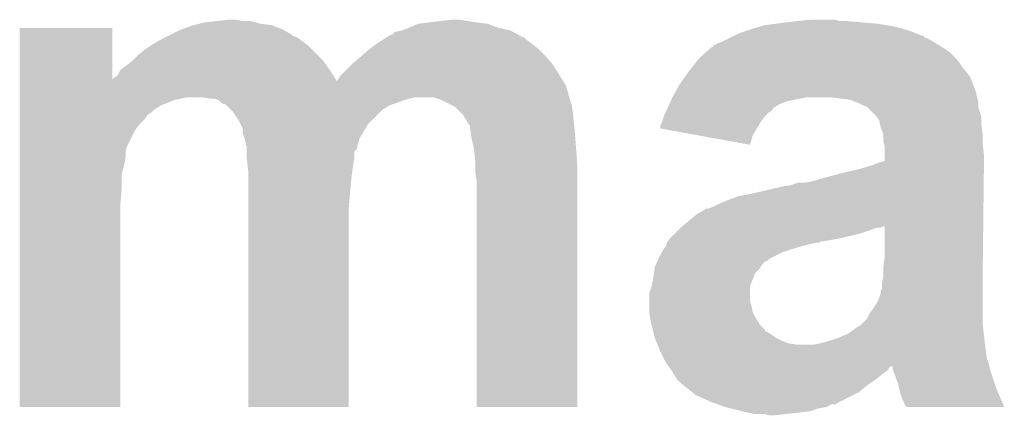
# Model space of a CAD drawing. Extents: x -1.3 to 24.2, y -3.9 to 53.4.
# Tile 39 of 41: x 15.5 to 17.4, y 48.6 to 49.4. Entities that reach past the tile are written whole.
import ezdxf

# ---------------------------------------------------------------- set-up
doc = ezdxf.new("R2010")
doc.units = 0
doc.layers.add('TPS_PRESSURE_CLICK_150PD_V1_007', color=14, linetype='CONTINUOUS')

msp = doc.modelspace()

# ---------------------------------------------------------------- linework, layer by layer
at = {"layer": 'TPS_PRESSURE_CLICK_150PD_V1_007'}
for points in [[(15.524498, 49.263336), (15.5245, 49.359798), (15.697238, 49.263336), (15.6972, 49.359798)], [(15.5245, 49.359798), (15.524502, 49.35982), (15.6972, 49.359798), (15.524502, 49.35982)], [(15.806416, 49.347118), (15.826742, 49.35728), (16.03248, 49.347118), (16.014702, 49.35728)], [(15.826742, 49.35728), (15.8496, 49.364898), (16.014702, 49.35728), (15.994384, 49.364898)], [(15.8496, 49.364898), (15.859764, 49.36744), (15.994384, 49.364898), (15.974062, 49.36744)], [(15.859764, 49.36744), (15.869922, 49.36998), (15.974062, 49.36744), (15.965174, 49.36998)], [(15.869922, 49.36998), (15.892782, 49.37252), (15.965174, 49.36998), (15.956284, 49.37252)], [(15.892782, 49.37252), (15.915642, 49.37506), (15.941042, 49.37252), (15.928342, 49.37506)], [(16.238222, 49.354742), (16.25092, 49.35982), (16.441414, 49.354742), (16.418562, 49.35982)], [(16.25092, 49.35982), (16.268698, 49.367438), (16.418562, 49.35982), (16.398244, 49.367438)], [(16.268698, 49.367438), (16.268704, 49.36744), (16.398244, 49.367438), (16.39823, 49.36744)], [(16.268704, 49.36744), (16.289022, 49.36998), (16.39823, 49.36744), (16.37792, 49.36998)], [(16.289022, 49.36998), (16.30934, 49.37252), (16.37792, 49.36998), (16.36014, 49.37252)], [(16.30934, 49.37252), (16.332202, 49.37506), (16.36014, 49.37252), (16.344902, 49.37506)], [(16.88338, 49.35474), (16.89862, 49.35982), (17.185642, 49.35474), (17.167016, 49.35982)], [(16.89862, 49.35982), (16.90751, 49.36236), (17.167016, 49.35982), (17.157702, 49.36236)], [(16.90751, 49.36236), (16.916402, 49.3649), (17.157702, 49.36236), (17.142462, 49.3649)], [(16.916402, 49.3649), (16.93672, 49.36744), (17.142462, 49.3649), (17.12722, 49.36744)], [(16.93672, 49.36744), (16.9545, 49.36998), (17.12722, 49.36744), (17.09674, 49.36998)], [(16.9545, 49.36998), (16.97736, 49.37252), (17.09674, 49.36998), (17.0688, 49.37252)], [(16.97736, 49.37252), (17.000222, 49.37506), (17.056102, 49.37252), (17.045942, 49.37506)], [(15.773398, 49.329338), (15.79118, 49.3395), (16.059574, 49.329338), (16.046026, 49.3395)], [(15.79118, 49.3395), (15.796256, 49.342038), (16.046026, 49.3395), (16.042642, 49.342038)], [(15.796256, 49.342038), (15.80134, 49.34458), (16.042642, 49.342038), (16.035024, 49.34458)], [(15.80134, 49.34458), (15.806416, 49.347118), (16.035024, 49.34458), (16.03248, 49.347118)], [(16.201644, 49.33696), (16.209764, 49.342034), (16.471902, 49.33696), (16.466826, 49.342034)], [(16.209764, 49.342034), (16.209774, 49.34204), (16.466826, 49.342034), (16.464286, 49.34204)], [(16.209774, 49.34204), (16.217904, 49.34712), (16.464286, 49.34204), (16.455142, 49.34712)], [(16.217904, 49.34712), (16.220446, 49.347126), (16.455142, 49.34712), (16.45513, 49.347126)], [(16.220446, 49.347126), (16.225524, 49.352202), (16.45513, 49.347126), (16.445992, 49.352202)], [(16.225524, 49.352202), (16.238212, 49.35474), (16.445992, 49.352202), (16.441422, 49.35474)], [(16.238212, 49.35474), (16.238222, 49.354742), (16.441422, 49.35474), (16.441414, 49.354742)], [(16.83766, 49.33442), (16.84782, 49.3395), (17.22967, 49.33442), (17.221202, 49.3395)], [(16.84782, 49.3395), (16.852892, 49.342036), (17.221202, 49.3395), (17.213596, 49.342036)], [(16.852892, 49.342036), (16.857936, 49.344558), (17.213596, 49.342036), (17.21358, 49.344558)], [(16.857936, 49.344558), (16.85798, 49.34458), (17.21358, 49.344558), (17.211044, 49.34458)], [(16.85798, 49.34458), (16.868142, 49.34966), (17.211044, 49.34458), (17.198344, 49.34966)], [(16.868142, 49.34966), (16.88338, 49.35474), (17.198344, 49.34966), (17.185642, 49.35474)], [(15.75816, 49.31918), (15.769586, 49.326798), (16.07058, 49.31918), (16.06296, 49.326798)], [(15.769586, 49.326798), (15.773398, 49.329338), (16.06296, 49.326798), (16.059574, 49.329338)], [(16.176834, 49.31918), (16.179798, 49.32172), (16.49476, 49.31918), (16.491586, 49.32172)], [(16.179798, 49.32172), (16.190466, 49.32934), (16.491586, 49.32172), (16.48206, 49.32934)], [(16.190466, 49.32934), (16.19758, 49.33442), (16.48206, 49.32934), (16.475288, 49.33442)], [(16.19758, 49.33442), (16.201644, 49.33696), (16.475288, 49.33442), (16.471902, 49.33696)], [(16.80591, 49.314098), (16.817346, 49.32426), (17.261842, 49.314098), (17.246604, 49.32426)], [(16.817346, 49.32426), (16.817576, 49.324262), (17.246604, 49.32426), (17.2466, 49.324262)], [(16.817576, 49.324262), (16.81988, 49.324282), (17.2466, 49.324262), (17.246568, 49.324282)], [(16.81988, 49.324282), (16.819894, 49.326806), (17.246568, 49.324282), (17.24236, 49.326806)], [(16.819894, 49.326806), (16.830042, 49.33188), (17.24236, 49.326806), (17.233904, 49.33188)], [(16.830042, 49.33188), (16.83766, 49.33442), (17.233904, 49.33188), (17.22967, 49.33442)], [(15.735298, 49.29886), (15.745462, 49.309022), (16.0909, 49.29886), (16.080738, 49.309022)], [(15.745462, 49.309022), (15.75816, 49.31918), (16.080738, 49.309022), (16.07058, 49.31918)], [(16.14678, 49.29378), (16.16202, 49.30648), (16.518042, 49.29378), (16.50746, 49.30648)], [(16.16202, 49.30648), (16.176834, 49.31918), (16.50746, 49.30648), (16.49476, 49.31918)], [(16.792448, 49.3014), (16.79448, 49.30394), (17.27454, 49.3014), (17.272, 49.30394)], [(16.79448, 49.30394), (16.80591, 49.314098), (17.272, 49.30394), (17.261842, 49.314098)], [(15.712444, 49.28108), (15.73276, 49.296322), (16.1036, 49.28108), (16.092714, 49.296322)], [(15.73276, 49.296322), (15.735298, 49.29886), (16.092714, 49.296322), (16.0909, 49.29886)], [(16.123922, 49.270922), (16.144238, 49.291238), (16.532858, 49.270922), (16.52016, 49.291238)], [(16.144238, 49.291238), (16.14678, 49.29378), (16.52016, 49.291238), (16.518042, 49.29378)], [(16.77416, 49.27854), (16.778224, 49.28362), (17.291472, 49.27854), (17.28724, 49.28362)], [(16.778224, 49.28362), (16.792448, 49.3014), (17.28724, 49.28362), (17.27454, 49.3014)], [(15.697238, 49.263336), (15.69974, 49.26584), (16.11472, 49.263336), (16.11315, 49.26584)], [(15.69974, 49.26584), (15.707362, 49.270926), (16.11315, 49.26584), (16.109964, 49.270926)], [(15.707362, 49.270926), (15.712444, 49.28108), (16.109964, 49.270926), (16.1036, 49.28108)], [(16.11884, 49.2633), (16.123922, 49.270922), (16.537622, 49.2633), (16.532858, 49.270922)], [(16.761712, 49.26076), (16.765266, 49.265836), (17.30248, 49.26076), (17.299942, 49.265836)], [(16.765266, 49.265836), (16.767042, 49.268374), (17.299942, 49.265836), (17.29994, 49.268374)], [(16.767042, 49.268374), (16.77416, 49.27854), (17.29994, 49.268374), (17.291472, 49.27854)], [(15.524498, 49.26078), (15.524498, 49.263336), (16.11632, 49.26078), (16.11472, 49.263336)], [(15.524498, 49.250596), (15.524498, 49.26078), (16.54556, 49.250596), (16.539196, 49.26078)], [(15.524498, 49.248058), (15.524498, 49.250596), (16.545562, 49.248058), (16.54556, 49.250596)], [(15.524498, 49.24044), (15.524498, 49.248058), (16.548098, 49.24044), (16.545562, 49.248058)], [(16.11632, 49.26078), (16.11884, 49.2633), (16.539196, 49.26078), (16.537622, 49.2633)], [(16.749322, 49.24044), (16.753558, 49.248062), (17.310098, 49.24044), (17.30756, 49.248062)], [(16.753558, 49.248062), (16.75638, 49.253142), (17.30756, 49.248062), (17.305528, 49.253142)], [(16.75638, 49.253142), (16.761712, 49.26076), (17.305528, 49.253142), (17.30248, 49.26076)], [(15.524496, 49.230282), (15.524498, 49.24044), (16.55064, 49.230282), (16.548098, 49.24044)], [(15.524496, 49.23028), (15.524496, 49.230282), (16.550642, 49.23028), (16.55064, 49.230282)], [(15.524496, 49.22774), (15.524496, 49.23028), (15.82674, 49.22774), (15.836898, 49.23028)], [(15.877538, 49.22774), (15.864838, 49.23028), (16.25346, 49.22774), (16.263618, 49.23028)], [(16.311878, 49.2252), (16.296636, 49.23028), (16.552334, 49.2252), (16.550642, 49.23028)], [(16.740292, 49.222658), (16.74368, 49.23028), (16.957038, 49.222658), (16.995138, 49.23028)], [(16.74368, 49.23028), (16.749322, 49.24044), (17.31264, 49.23028), (17.310098, 49.24044)], [(17.05864, 49.22774), (17.038318, 49.23028), (17.313274, 49.22774), (17.31264, 49.23028)], [(15.524496, 49.225198), (15.524496, 49.22774), (15.814038, 49.225198), (15.82674, 49.22774)], [(15.524496, 49.21504), (15.524496, 49.225198), (15.788638, 49.21504), (15.814038, 49.225198)], [(15.524496, 49.207418), (15.524496, 49.21504), (15.775938, 49.207418), (15.788638, 49.21504)], [(15.895316, 49.2252), (15.887696, 49.22774), (16.243304, 49.2252), (16.25346, 49.22774)], [(15.89532, 49.225198), (15.895316, 49.2252), (16.243298, 49.225198), (16.243304, 49.2252)], [(15.9004, 49.220122), (15.89532, 49.225198), (16.230606, 49.220122), (16.243298, 49.225198)], [(15.900404, 49.22012), (15.9004, 49.220122), (16.230602, 49.22012), (16.230606, 49.220122)], [(15.905476, 49.217582), (15.900404, 49.22012), (16.222986, 49.217582), (16.230602, 49.22012)], [(15.908014, 49.21758), (15.905476, 49.217582), (16.22298, 49.21758), (16.222986, 49.217582)], [(15.910556, 49.21504), (15.908014, 49.21758), (16.215358, 49.21504), (16.22298, 49.21758)], [(15.918182, 49.207418), (15.910556, 49.21504), (16.202658, 49.207418), (16.215358, 49.21504)], [(16.332204, 49.215038), (16.311878, 49.2252), (16.55572, 49.215038), (16.552334, 49.2252)], [(16.337276, 49.212502), (16.332204, 49.215038), (16.556038, 49.212502), (16.55572, 49.215038)], [(16.352518, 49.19726), (16.337276, 49.212502), (16.557944, 49.19726), (16.556038, 49.212502)], [(16.73352, 49.20742), (16.734646, 49.209954), (16.930368, 49.20742), (16.931638, 49.209954)], [(16.734646, 49.209954), (16.738034, 49.21758), (16.931638, 49.209954), (16.944338, 49.21758)], [(16.738034, 49.21758), (16.740292, 49.222658), (16.944338, 49.21758), (16.957038, 49.222658)], [(17.076416, 49.2252), (17.05864, 49.22774), (17.31391, 49.2252), (17.313274, 49.22774)], [(17.08912, 49.22012), (17.076416, 49.2252), (17.31518, 49.22012), (17.31391, 49.2252)], [(17.089124, 49.220118), (17.08912, 49.22012), (17.31518, 49.220118), (17.31518, 49.22012)], [(17.09928, 49.21504), (17.089124, 49.220118), (17.315182, 49.21504), (17.31518, 49.220118)], [(17.106896, 49.2125), (17.09928, 49.21504), (17.315182, 49.2125), (17.315182, 49.21504)], [(17.10944, 49.209958), (17.106896, 49.2125), (17.315182, 49.209958), (17.315182, 49.2125)], [(17.122138, 49.19726), (17.10944, 49.209958), (17.319414, 49.19726), (17.315182, 49.209958)], [(15.524496, 49.20234), (15.524496, 49.207418), (15.77086, 49.20234), (15.775938, 49.207418)], [(15.524496, 49.197258), (15.524496, 49.20234), (15.763238, 49.197258), (15.77086, 49.20234)], [(15.524496, 49.189638), (15.524496, 49.197258), (15.758158, 49.189638), (15.763238, 49.197258)], [(15.923258, 49.202342), (15.918182, 49.207418), (16.197582, 49.202342), (16.202658, 49.207418)], [(15.933418, 49.187102), (15.923258, 49.202342), (16.182342, 49.187102), (16.197582, 49.202342)], [(16.35379, 49.19472), (16.352518, 49.19726), (16.55826, 49.19472), (16.557944, 49.19726)], [(16.355058, 49.192184), (16.35379, 49.19472), (16.558514, 49.192184), (16.55826, 49.19472)], [(16.357598, 49.18964), (16.355058, 49.192184), (16.558768, 49.18964), (16.558514, 49.192184)], [(16.724204, 49.184558), (16.727592, 49.194718), (16.908778, 49.184558), (16.9164, 49.194718)], [(16.727592, 49.194718), (16.72844, 49.19726), (16.9164, 49.194718), (16.918942, 49.19726)], [(16.72844, 49.19726), (16.730978, 49.202338), (16.918942, 49.19726), (16.92402, 49.202338)], [(16.730978, 49.202338), (16.732248, 49.204878), (16.92402, 49.202338), (16.929094, 49.204878)], [(16.732248, 49.204878), (16.73352, 49.20742), (16.929094, 49.204878), (16.930368, 49.20742)], [(17.124048, 49.194716), (17.122138, 49.19726), (17.32026, 49.194716), (17.319414, 49.19726)], [(17.129758, 49.187104), (17.124048, 49.194716), (17.32026, 49.187104), (17.32026, 49.194716)], [(15.524496, 49.179478), (15.524496, 49.189638), (15.748, 49.179478), (15.758158, 49.189638)], [(15.524496, 49.169318), (15.524496, 49.179478), (15.74038, 49.169318), (15.748, 49.179478)], [(15.937232, 49.179478), (15.933418, 49.187102), (16.174718, 49.179478), (16.182342, 49.187102)], [(15.941038, 49.171864), (15.937232, 49.179478), (16.170148, 49.171864), (16.174718, 49.179478)], [(16.36014, 49.184562), (16.357598, 49.18964), (16.559276, 49.184562), (16.558768, 49.18964)], [(16.365216, 49.176944), (16.36014, 49.184562), (16.560038, 49.176944), (16.559276, 49.184562)], [(16.366172, 49.16932), (16.365216, 49.176944), (16.5608, 49.16932), (16.560038, 49.176944)], [(16.72082, 49.171878), (16.720822, 49.176944), (16.901168, 49.171878), (16.904208, 49.176944)], [(16.720822, 49.176944), (16.72336, 49.182022), (16.904208, 49.176944), (16.907256, 49.182022)], [(16.72336, 49.182022), (16.724204, 49.184558), (16.907256, 49.182022), (16.908778, 49.184558)], [(17.131284, 49.17948), (17.129758, 49.187104), (17.32026, 49.17948), (17.32026, 49.187104)], [(17.1323, 49.174402), (17.131284, 49.17948), (17.320986, 49.174402), (17.32026, 49.17948)], [(17.137378, 49.161704), (17.1323, 49.174402), (17.3228, 49.161704), (17.320986, 49.174402)], [(15.524494, 49.138838), (15.524496, 49.169318), (15.72514, 49.138838), (15.74038, 49.169318)], [(15.94104, 49.164244), (15.941038, 49.171864), (16.165576, 49.164244), (16.170148, 49.171864)], [(15.94358, 49.156618), (15.94104, 49.164244), (16.161, 49.156618), (16.165576, 49.164244)], [(15.944216, 49.15408), (15.94358, 49.156618), (16.159478, 49.15408), (16.161, 49.156618)], [(16.36776, 49.15662), (16.366172, 49.16932), (16.56186, 49.15662), (16.5608, 49.16932)], [(16.371712, 49.13884), (16.36776, 49.15662), (16.56334, 49.13884), (16.56186, 49.15662)], [(16.790724, 49.15916), (16.72082, 49.171878), (16.893538, 49.15916), (16.901168, 49.171878)], [(16.88844, 49.141382), (16.790724, 49.15916), (16.88844, 49.141382), (16.893538, 49.15916)], [(17.13738, 49.161698), (17.137378, 49.161704), (17.3228, 49.161698), (17.3228, 49.161704)], [(17.13738, 49.149002), (17.13738, 49.161698), (17.3228, 49.149002), (17.3228, 49.161698)], [(15.524494, 49.131216), (15.524494, 49.138838), (15.7226, 49.131216), (15.72514, 49.138838)], [(15.94866, 49.136302), (15.944216, 49.15408), (16.1544, 49.136302), (16.159478, 49.15408)], [(15.94866, 49.136298), (15.94866, 49.136302), (16.1544, 49.136298), (16.1544, 49.136302)], [(15.94866, 49.133754), (15.94866, 49.136298), (16.154394, 49.133754), (16.1544, 49.136298)], [(16.37284, 49.13376), (16.371712, 49.13884), (16.563704, 49.13376), (16.56334, 49.13884)], [(17.138652, 49.14392), (17.13738, 49.149002), (17.3228, 49.14392), (17.3228, 49.149002)], [(17.13992, 49.138842), (17.138652, 49.14392), (17.323436, 49.138842), (17.3228, 49.14392)], [(17.13992, 49.123598), (17.13992, 49.138842), (17.32534, 49.123598), (17.323436, 49.138842)], [(15.524494, 49.121058), (15.524494, 49.131216), (15.7226, 49.121058), (15.7226, 49.131216)], [(15.524494, 49.10582), (15.524494, 49.121058), (15.72006, 49.10582), (15.7226, 49.121058)], [(15.94866, 49.128674), (15.94866, 49.133754), (16.14932, 49.128674), (16.154394, 49.133754)], [(15.94866, 49.115982), (15.94866, 49.128674), (16.14932, 49.115982), (16.14932, 49.128674)], [(16.37538, 49.1109), (16.37284, 49.13376), (16.565336, 49.1109), (16.563704, 49.13376)], [(17.13992, 49.110918), (17.13992, 49.123598), (17.32534, 49.110918), (17.32534, 49.123598)], [(15.524492, 49.085498), (15.524494, 49.10582), (15.71498, 49.085498), (15.72006, 49.10582)], [(15.948662, 49.115978), (15.94866, 49.115982), (16.14932, 49.115978), (16.14932, 49.115982)], [(15.950354, 49.10074), (15.948662, 49.115978), (16.14678, 49.10074), (16.14932, 49.115978)], [(15.9512, 49.09312), (15.950354, 49.10074), (16.145826, 49.09312), (16.14678, 49.10074)], [(16.37538, 49.103282), (16.37538, 49.1109), (16.56588, 49.103282), (16.565336, 49.1109)], [(16.37538, 49.090582), (16.37538, 49.103282), (16.565878, 49.090582), (16.56588, 49.103282)], [(17.091658, 49.09566), (17.108596, 49.10074), (17.32528, 49.09566), (17.32534, 49.10074)], [(17.108596, 49.10074), (17.11706, 49.103278), (17.32534, 49.10074), (17.32534, 49.103278)], [(17.11706, 49.103278), (17.129762, 49.10836), (17.32534, 49.103278), (17.32534, 49.10836)], [(17.129762, 49.10836), (17.13992, 49.110918), (17.32534, 49.10836), (17.32534, 49.110918)], [(15.524492, 49.0601), (15.524492, 49.085498), (15.71498, 49.0601), (15.71498, 49.085498)], [(15.9512, 49.08042), (15.9512, 49.09312), (16.14424, 49.08042), (16.145826, 49.09312)], [(16.37792, 49.0728), (16.37538, 49.090582), (16.565878, 49.0728), (16.565878, 49.090582)], [(17.00276, 49.0728), (17.05864, 49.08804), (17.325014, 49.0728), (17.325192, 49.08804)], [(17.05864, 49.08804), (17.091658, 49.09566), (17.325192, 49.08804), (17.32528, 49.09566)], [(15.9512, 49.05502), (15.9512, 49.08042), (16.1417, 49.05502), (16.14424, 49.08042)], [(16.37792, 48.651182), (16.37792, 49.0728), (16.565858, 48.651182), (16.565878, 49.0728)], [(16.891, 49.04994), (16.957042, 49.06518), (17.324748, 49.04994), (17.324926, 49.06518)], [(16.957042, 49.06518), (16.962122, 49.065182), (17.324926, 49.06518), (17.324926, 49.065182)], [(16.962122, 49.065182), (16.977364, 49.07026), (17.324926, 49.065182), (17.324984, 49.07026)], [(16.990062, 49.07026), (17.00276, 49.0728), (17.324984, 49.07026), (17.325014, 49.0728)], [(15.52449, 49.029622), (15.524492, 49.0601), (15.71244, 49.029622), (15.71498, 49.0601)], [(15.9512, 49.024542), (15.9512, 49.05502), (16.13916, 49.024542), (16.1417, 49.05502)], [(16.84528, 49.03724), (16.865602, 49.04486), (17.3246, 49.03724), (17.32469, 49.04486)], [(16.865602, 49.04486), (16.891, 49.04994), (17.32469, 49.04486), (17.324748, 49.04994)], [(15.52448, 48.651182), (15.52449, 49.029622), (15.712418, 48.651182), (15.71244, 49.029622)], [(16.81734, 49.02454), (16.8275, 49.02962), (17.324452, 49.02454), (17.324512, 49.02962)], [(16.8275, 49.02962), (16.84528, 49.03724), (17.324512, 49.02962), (17.3246, 49.03724)], [(15.9512, 48.651182), (15.9512, 49.024542), (16.139138, 48.651182), (16.13916, 49.024542)], [(16.761966, 48.98898), (16.789402, 49.011842), (17.32404, 48.98898), (17.324306, 49.011842)], [(16.789402, 49.011842), (16.807186, 49.022), (17.324306, 49.011842), (17.324424, 49.022)], [(16.807186, 49.022), (16.809722, 49.022002), (17.324424, 49.022), (17.324424, 49.022002)], [(16.809722, 49.022002), (16.81734, 49.02454), (17.324424, 49.022002), (17.324452, 49.02454)], [(16.738602, 48.966122), (16.74368, 48.9712), (17.053568, 48.966122), (17.07642, 48.9712)], [(16.74368, 48.9712), (16.74876, 48.97628), (17.07642, 48.9712), (17.096738, 48.97628)], [(16.74876, 48.97628), (16.75384, 48.98136), (17.096738, 48.97628), (17.11198, 48.98136)], [(16.75384, 48.98136), (16.75892, 48.98644), (17.11198, 48.98136), (17.124684, 48.98644)], [(16.75892, 48.98644), (16.758922, 48.986442), (17.124684, 48.98644), (17.132304, 48.986442)], [(16.758922, 48.986442), (16.761966, 48.98898), (17.132304, 48.986442), (17.137384, 48.98898)], [(17.13992, 48.988958), (17.137384, 48.98898), (17.32404, 48.988958), (17.32404, 48.98898)], [(17.13992, 48.93056), (17.13992, 48.988958), (17.32336, 48.93056), (17.32404, 48.988958)], [(16.73098, 48.950884), (16.732672, 48.95596), (16.982452, 48.950884), (17.000218, 48.95596)], [(16.732672, 48.95596), (16.73352, 48.9585), (17.000218, 48.95596), (17.012922, 48.9585)], [(16.73352, 48.9585), (16.733522, 48.958504), (17.012922, 48.9585), (17.01631, 48.958504)], [(16.733522, 48.958506), (16.735212, 48.96104), (17.018006, 48.958506), (17.020546, 48.96104)], [(16.733522, 48.958504), (16.733522, 48.958506), (17.01631, 48.958504), (17.018006, 48.958506)], [(16.735212, 48.96104), (16.7386, 48.96612), (17.025622, 48.96104), (17.05356, 48.96612)], [(16.7386, 48.96612), (16.738602, 48.966122), (17.05356, 48.96612), (17.053568, 48.966122)], [(16.71828, 48.930562), (16.724086, 48.94072), (16.929104, 48.930562), (16.949422, 48.94072)], [(16.724086, 48.94072), (16.72699, 48.9458), (16.949422, 48.94072), (16.96466, 48.9458)], [(16.72699, 48.9458), (16.728442, 48.94834), (16.96466, 48.9458), (16.973548, 48.94834)], [(16.728442, 48.94834), (16.73098, 48.950884), (16.973548, 48.94834), (16.982452, 48.950884)], [(16.710662, 48.912782), (16.712838, 48.917862), (16.907934, 48.912782), (16.911322, 48.917862)], [(16.712838, 48.917862), (16.715014, 48.922942), (16.911322, 48.917862), (16.916404, 48.922942)], [(16.715014, 48.922942), (16.716102, 48.925482), (16.916404, 48.922942), (16.92148, 48.925482)], [(16.716102, 48.925482), (16.71719, 48.928022), (16.92148, 48.925482), (16.924024, 48.928022)], [(16.71719, 48.928022), (16.71828, 48.930562), (16.924024, 48.928022), (16.929104, 48.930562)], [(17.13738, 48.910238), (17.13992, 48.93056), (17.323124, 48.910238), (17.32336, 48.93056)], [(16.70812, 48.895), (16.709208, 48.90262), (16.895574, 48.895), (16.898624, 48.90262)], [(16.709208, 48.90262), (16.710298, 48.91024), (16.898624, 48.90262), (16.90624, 48.91024)], [(16.710298, 48.91024), (16.710662, 48.912782), (16.90624, 48.91024), (16.907934, 48.912782)], [(17.13738, 48.894998), (17.13738, 48.910238), (17.322946, 48.894998), (17.323124, 48.910238)], [(16.704734, 48.877224), (16.70558, 48.87976), (16.888462, 48.877224), (16.889476, 48.87976)], [(16.70558, 48.87976), (16.70812, 48.895), (16.889476, 48.87976), (16.895574, 48.895)], [(17.134838, 48.872136), (17.13484, 48.882298), (17.3228, 48.872136), (17.3228, 48.882298)], [(17.13484, 48.8823), (17.13738, 48.894998), (17.3228, 48.8823), (17.322946, 48.894998)], [(17.13484, 48.882298), (17.13484, 48.8823), (17.3228, 48.882298), (17.3228, 48.8823)], [(16.7005, 48.849284), (16.700502, 48.864522), (16.88846, 48.849284), (16.88846, 48.864522)], [(16.700502, 48.864522), (16.704734, 48.877224), (16.88846, 48.864522), (16.888462, 48.877224)], [(17.12722, 48.849278), (17.132298, 48.861976), (17.3228, 48.849278), (17.3228, 48.861976)], [(17.132298, 48.861976), (17.1323, 48.867056), (17.3228, 48.861976), (17.3228, 48.867056)], [(17.1323, 48.867056), (17.134838, 48.872136), (17.3228, 48.867056), (17.3228, 48.872136)], [(16.7005, 48.84166), (16.7005, 48.849284), (16.890998, 48.84166), (16.88846, 48.849284)], [(17.1196, 48.83658), (17.12722, 48.849278), (17.3228, 48.83658), (17.3228, 48.849278)], [(16.7005, 48.828962), (16.7005, 48.84166), (16.89354, 48.828962), (16.890998, 48.84166)], [(16.7005, 48.826422), (16.7005, 48.828962), (16.89481, 48.826422), (16.89354, 48.828962)], [(16.701772, 48.8188), (16.7005, 48.826422), (16.89862, 48.8188), (16.89481, 48.826422)], [(17.106898, 48.81626), (17.11198, 48.826418), (17.3228, 48.81626), (17.3228, 48.826418)], [(17.11198, 48.826418), (17.1196, 48.83658), (17.3228, 48.826418), (17.3228, 48.83658)], [(16.70304, 48.81118), (16.701772, 48.8188), (16.903192, 48.81118), (16.89862, 48.8188)], [(16.70431, 48.806102), (16.70304, 48.81118), (16.906238, 48.806102), (16.903192, 48.81118)], [(16.70685, 48.795946), (16.70431, 48.806102), (16.916394, 48.795946), (16.906238, 48.806102)], [(17.094196, 48.803558), (17.099278, 48.80864), (17.323366, 48.803558), (17.3228, 48.80864)], [(17.099278, 48.80864), (17.106898, 48.81626), (17.3228, 48.80864), (17.3228, 48.81626)], [(16.707482, 48.793414), (16.70685, 48.795946), (16.9164, 48.793414), (16.916394, 48.795946)], [(16.708756, 48.78832), (16.707482, 48.793414), (16.926558, 48.78832), (16.9164, 48.793414)], [(16.71066, 48.780702), (16.708756, 48.78832), (16.93672, 48.780702), (16.926558, 48.78832)], [(17.05356, 48.7807), (17.07134, 48.78832), (17.325906, 48.7807), (17.325058, 48.78832)], [(17.07134, 48.78832), (17.08912, 48.801018), (17.325058, 48.78832), (17.323648, 48.801018)], [(17.08912, 48.801018), (17.094196, 48.803558), (17.323648, 48.801018), (17.323366, 48.803558)], [(16.712694, 48.77562), (16.71066, 48.780702), (16.94688, 48.77562), (16.93672, 48.780702)], [(16.714724, 48.770542), (16.712694, 48.77562), (16.959578, 48.770542), (16.94688, 48.77562)], [(16.715742, 48.768), (16.714724, 48.770542), (16.974818, 48.768), (16.959578, 48.770542)], [(17.007838, 48.768), (17.020542, 48.77054), (17.327316, 48.768), (17.327034, 48.77054)], [(17.020542, 48.77054), (17.03832, 48.77562), (17.327034, 48.77054), (17.32647, 48.77562)], [(17.03832, 48.77562), (17.05356, 48.7807), (17.32647, 48.77562), (17.325906, 48.7807)], [(16.717774, 48.76292), (16.715742, 48.768), (17.32788, 48.76292), (17.327316, 48.768)], [(16.72082, 48.7553), (16.717774, 48.76292), (17.32897, 48.7553), (17.32788, 48.76292)], [(16.725902, 48.745138), (16.72082, 48.7553), (17.33042, 48.745138), (17.32897, 48.7553)], [(16.727174, 48.742596), (16.725902, 48.745138), (17.330422, 48.742596), (17.33042, 48.745138)], [(16.729712, 48.737518), (16.727174, 48.742596), (17.332962, 48.737518), (17.330422, 48.742596)], [(16.73098, 48.734982), (16.729712, 48.737518), (17.333596, 48.734982), (17.332962, 48.737518)], [(16.736426, 48.72736), (16.73098, 48.734982), (17.335502, 48.72736), (17.333596, 48.734982)], [(16.736432, 48.727352), (16.736426, 48.72736), (17.150076, 48.727352), (17.155138, 48.72736)], [(16.74187, 48.719738), (16.736432, 48.727352), (17.144998, 48.719738), (17.150076, 48.727352)], [(16.743682, 48.7172), (16.74187, 48.719738), (17.141612, 48.7172), (17.144998, 48.719738)], [(16.74673, 48.71212), (16.743682, 48.7172), (17.13484, 48.71212), (17.141612, 48.7172)], [(17.15516, 48.722284), (17.155138, 48.72736), (17.33677, 48.722284), (17.335502, 48.72736)], [(17.156854, 48.717202), (17.15516, 48.722284), (17.33804, 48.717202), (17.33677, 48.722284)], [(17.1577, 48.714662), (17.156854, 48.717202), (17.338888, 48.714662), (17.33804, 48.717202)], [(17.160238, 48.709584), (17.1577, 48.714662), (17.34058, 48.709584), (17.338888, 48.714662)], [(16.751298, 48.704502), (16.74673, 48.71212), (17.125316, 48.704502), (17.13484, 48.71212)], [(16.75384, 48.70196), (16.751298, 48.704502), (17.12214, 48.70196), (17.125316, 48.704502)], [(16.76146, 48.69434), (16.75384, 48.70196), (17.11071, 48.69434), (17.12214, 48.70196)], [(17.16024, 48.707044), (17.160238, 48.709584), (17.341426, 48.707044), (17.34058, 48.709584)], [(17.165318, 48.694342), (17.16024, 48.707044), (17.34566, 48.694342), (17.341426, 48.707044)], [(16.764636, 48.6918), (16.76146, 48.69434), (17.1069, 48.6918), (17.11071, 48.69434)], [(16.780516, 48.679098), (16.764636, 48.6918), (17.091656, 48.679098), (17.1069, 48.6918)], [(16.78686, 48.674022), (16.780516, 48.679098), (17.081504, 48.674022), (17.091656, 48.679098)], [(17.166844, 48.686722), (17.165318, 48.694342), (17.3482, 48.686722), (17.34566, 48.694342)], [(17.16786, 48.681642), (17.166844, 48.686722), (17.350374, 48.681642), (17.3482, 48.686722)], [(17.17294, 48.666402), (17.16786, 48.681642), (17.35689, 48.666402), (17.350374, 48.681642)], [(16.814802, 48.66132), (16.78686, 48.674022), (17.056102, 48.66132), (17.081504, 48.674022)], [(16.821794, 48.658778), (16.814802, 48.66132), (17.05102, 48.658778), (17.056102, 48.66132)], [(16.828774, 48.65624), (16.821794, 48.658778), (17.048474, 48.65624), (17.05102, 48.658778)], [(17.17548, 48.66132), (17.17294, 48.666402), (17.359062, 48.66132), (17.35689, 48.666402)], [(17.178016, 48.653716), (17.17548, 48.66132), (17.362314, 48.653716), (17.359062, 48.66132)], [(15.712418, 48.65116), (15.52448, 48.651182), (15.712418, 48.65116), (15.712418, 48.651182)], [(16.139138, 48.65116), (15.9512, 48.651182), (16.139138, 48.65116), (16.139138, 48.651182)], [(16.565858, 48.65116), (16.37792, 48.651182), (16.565858, 48.65116), (16.565858, 48.651182)], [(16.82878, 48.656238), (16.828774, 48.65624), (17.040856, 48.656238), (17.048474, 48.65624)], [(16.84274, 48.651162), (16.82878, 48.656238), (17.030702, 48.651162), (17.040856, 48.656238)], [(16.842748, 48.65116), (16.84274, 48.651162), (17.030698, 48.65116), (17.030702, 48.651162)], [(16.852914, 48.648618), (16.842748, 48.65116), (17.015458, 48.648618), (17.030698, 48.65116)], [(16.87322, 48.64354), (16.852914, 48.648618), (17.000218, 48.64354), (17.015458, 48.648618)], [(16.88465, 48.641), (16.87322, 48.64354), (16.9799, 48.641), (17.000218, 48.64354)], [(16.896078, 48.63846), (16.88465, 48.641), (16.957038, 48.63846), (16.9799, 48.641)], [(17.180538, 48.6537), (17.178016, 48.653716), (17.36232, 48.6537), (17.362314, 48.653716)], [(17.18056, 48.651182), (17.180538, 48.6537), (17.363398, 48.651182), (17.36232, 48.6537)], [(17.363406, 48.65116), (17.18056, 48.651182), (17.363406, 48.65116), (17.363398, 48.651182)], [(16.924018, 48.635922), (16.916396, 48.63846), (16.934196, 48.635922), (16.957038, 48.63846)], [(16.934178, 48.63592), (16.924018, 48.635922), (16.934178, 48.63592), (16.934196, 48.635922)]]:
    msp.add_solid(points, dxfattribs=at)

doc.saveas('drawing.dxf')
